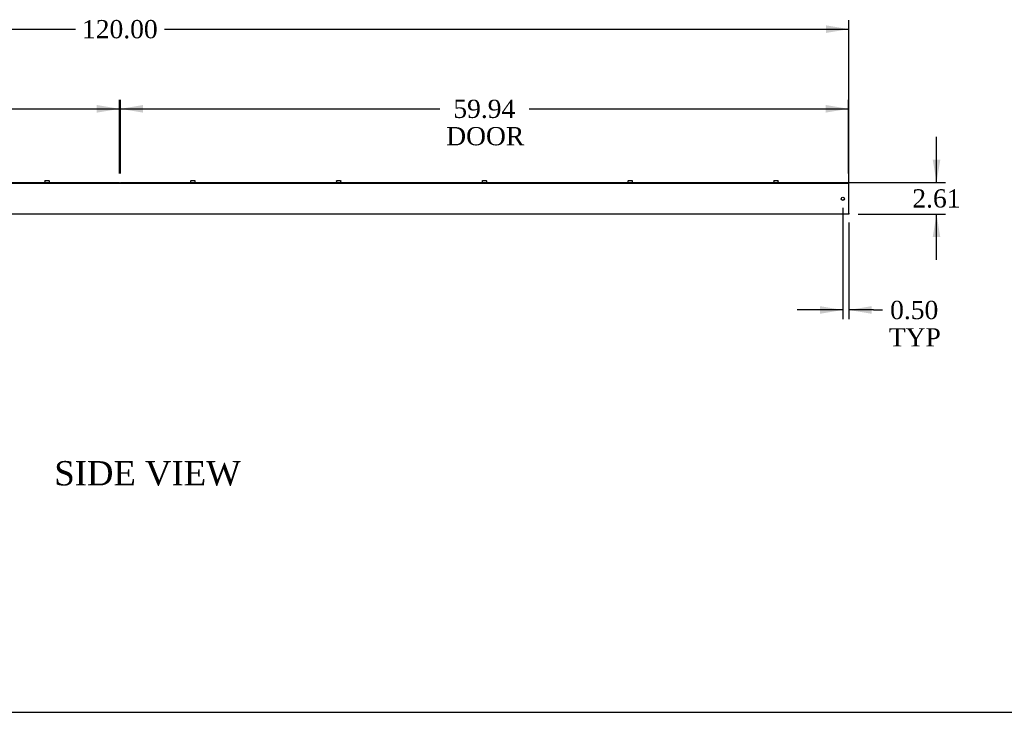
# Model space of a CAD drawing. Header units: inches. Extents: x 1 to 299, y -2 to 199.
# Tile 3 of 8: x 137 to 218, y 1 to 58. Entities that reach past the tile are written whole.
import ezdxf
from ezdxf.enums import TextEntityAlignment as Align

# ---------------------------------------------------------------- set-up
doc = ezdxf.new("R2010")
doc.units = ezdxf.units.IN
doc.header["$MEASUREMENT"] = 0
for name, color, linetype in [('COM56305-1', 7, 'Continuous'), ('COM56308-1', 7, 'Continuous'), ('Default', 7, 'Continuous'), ('SCS19515', 7, 'Continuous')]:
    doc.layers.add(name, color=color, linetype=linetype)
doc.styles.add('SEACAD_Times_New_Roman', font='times.ttf')
doc.dimstyles.new('HAMMOND_(STH_-_300x200)', dxfattribs={"dimtxt": 1.5, "dimasz": 1.875, "dimexe": 0.75, "dimexo": 0.75, "dimgap": 0.375, "dimtad": 0, "dimtih": 1, "dimtoh": 1, "dimzin": 0, "dimdsep": 46, "dimtxsty": 'SEACAD_Times_New_Roman', "dimblk1": '_SE_FILLED', "dimblk2": '_SE_FILLED', "dimsah": 1, "dimcen": 0.75, "dimadec": 0, "dimazin": 0, "dimtfac": 0.8, "dimtofl": 0, "dimtmove": 1, "dimatfit": 3, "dimfxl": 1, "dimtolj": 1, "dimtzin": 0, "dimarcsym": 0})

# ---------------------------------------------------------------- blocks, each defined once
blk = doc.blocks.new('SE1')
at = {"layer": 'COM56305-1', "color": 7, "linetype": 'Continuous'}
for p, q in [((85.571, 44.102), (85.603, 44.102)), ((85.571, 44.102), (85.571, 44.016)), ((85.571, 44.016), (85.571, 41.631)), ((145.54, 44.102), (145.603, 44.102)), ((205.54, 44.102), (205.571, 44.102)), ((205.571, 44.016), (205.571, 44.102)), ((205.571, 41.631), (205.571, 44.016)), ((85.571, 41.545), (85.571, 41.631)), ((205.571, 41.545), (85.571, 41.545)), ((205.571, 41.631), (205.571, 41.545))]:
    blk.add_line(p, q, dxfattribs=at)
for centre in [(86.071, 42.824), (205.071, 42.824)]:
    blk.add_circle(centre, 0.133, dxfattribs=at)
at = {"layer": 'COM56308-1', "color": 7, "linetype": 'Continuous'}
for p, q in [((85.603, 44.159), (145.54, 44.159)), ((85.603, 44.102), (85.603, 44.159)), ((85.603, 44.102), (145.54, 44.102)), ((145.54, 44.102), (145.54, 44.159)), ((145.603, 44.159), (205.54, 44.159)), ((145.603, 44.102), (145.603, 44.159)), ((145.603, 44.102), (205.54, 44.102)), ((205.54, 44.102), (205.54, 44.159))]:
    blk.add_line(p, q, dxfattribs=at)
at = {"layer": 'SCS19515', "color": 7, "linetype": 'Continuous'}
for p, q in [((91.384, 44.244), (91.384, 44.184)), ((91.388, 44.259), (91.385, 44.259)), ((91.479, 44.334), (91.664, 44.334)), ((91.755, 44.259), (91.758, 44.259)), ((91.759, 44.184), (91.759, 44.244)), ((103.384, 44.244), (103.384, 44.184)), ((103.388, 44.259), (103.385, 44.259)), ((103.479, 44.334), (103.664, 44.334)), ((103.755, 44.259), (103.758, 44.259)), ((103.759, 44.184), (103.759, 44.244)), ((115.384, 44.244), (115.384, 44.184)), ((115.388, 44.259), (115.385, 44.259)), ((115.479, 44.334), (115.664, 44.334)), ((115.755, 44.259), (115.758, 44.259)), ((115.759, 44.184), (115.759, 44.244)), ((127.384, 44.244), (127.384, 44.184)), ((127.388, 44.259), (127.385, 44.259)), ((127.479, 44.334), (127.664, 44.334)), ((127.755, 44.259), (127.758, 44.259)), ((127.759, 44.184), (127.759, 44.244)), ((139.384, 44.244), (139.384, 44.184)), ((139.388, 44.259), (139.385, 44.259)), ((139.479, 44.334), (139.664, 44.334)), ((139.755, 44.259), (139.758, 44.259)), ((139.759, 44.184), (139.759, 44.244)), ((151.384, 44.244), (151.384, 44.184)), ((151.388, 44.259), (151.385, 44.259)), ((151.479, 44.334), (151.664, 44.334)), ((151.755, 44.259), (151.758, 44.259)), ((151.759, 44.184), (151.759, 44.244)), ((163.384, 44.244), (163.384, 44.184)), ((163.388, 44.259), (163.385, 44.259)), ((163.479, 44.334), (163.664, 44.334)), ((163.755, 44.259), (163.758, 44.259)), ((163.759, 44.184), (163.759, 44.244)), ((175.384, 44.244), (175.384, 44.184)), ((175.388, 44.259), (175.385, 44.259)), ((175.479, 44.334), (175.664, 44.334)), ((175.755, 44.259), (175.758, 44.259)), ((175.759, 44.184), (175.759, 44.244)), ((187.384, 44.244), (187.384, 44.184)), ((187.388, 44.259), (187.385, 44.259)), ((187.479, 44.334), (187.664, 44.334)), ((187.755, 44.259), (187.758, 44.259)), ((187.759, 44.184), (187.759, 44.244)), ((199.384, 44.244), (199.384, 44.184)), ((199.388, 44.259), (199.385, 44.259)), ((199.479, 44.334), (199.664, 44.334)), ((199.755, 44.259), (199.758, 44.259)), ((199.759, 44.184), (199.759, 44.244))]:
    blk.add_line(p, q, dxfattribs=at)
for centre, radius, start, end in [((91.474, 44.244), 0.09, 170.40593, 180), ((91.409, 44.184), 0.025, 180, 270), ((91.734, 44.184), 0.025, 270, 0), ((91.669, 44.244), 0.09, 0, 9.59407), ((103.474, 44.244), 0.09, 170.40593, 180), ((103.409, 44.184), 0.025, 180, 270), ((103.734, 44.184), 0.025, 270, 0), ((103.669, 44.244), 0.09, 0, 9.59407), ((115.474, 44.244), 0.09, 170.40593, 180), ((115.409, 44.184), 0.025, 180, 270), ((115.734, 44.184), 0.025, 270, 0), ((115.669, 44.244), 0.09, 0, 9.59407), ((127.474, 44.244), 0.09, 170.40593, 180), ((127.409, 44.184), 0.025, 180, 270), ((127.734, 44.184), 0.025, 270, 0), ((127.669, 44.244), 0.09, 0, 9.59407), ((139.474, 44.244), 0.09, 170.40593, 180), ((139.409, 44.184), 0.025, 180, 270), ((139.734, 44.184), 0.025, 270, 0), ((139.669, 44.244), 0.09, 0, 9.59407), ((151.474, 44.244), 0.09, 170.40593, 180), ((151.409, 44.184), 0.025, 180, 270), ((151.734, 44.184), 0.025, 270, 0), ((151.669, 44.244), 0.09, 0, 9.59407), ((163.474, 44.244), 0.09, 170.40593, 180), ((163.409, 44.184), 0.025, 180, 270), ((163.734, 44.184), 0.025, 270, 0), ((163.669, 44.244), 0.09, 0, 9.59407), ((175.474, 44.244), 0.09, 170.40593, 180), ((175.409, 44.184), 0.025, 180, 270), ((175.734, 44.184), 0.025, 270, 0), ((175.669, 44.244), 0.09, 0, 9.59407), ((187.474, 44.244), 0.09, 170.40593, 180), ((187.409, 44.184), 0.025, 180, 270), ((187.734, 44.184), 0.025, 270, 0), ((187.669, 44.244), 0.09, 0, 9.59407), ((199.474, 44.244), 0.09, 170.40593, 180), ((199.409, 44.184), 0.025, 180, 270), ((199.734, 44.184), 0.025, 270, 0), ((199.669, 44.244), 0.09, 0, 9.59407)]:
    blk.add_arc(centre, radius, start, end, dxfattribs=at)
for points in [[(91.388, 44.259), (91.389, 44.264), (91.39, 44.27), (91.394, 44.28), (91.396, 44.285), (91.401, 44.294), (91.404, 44.298), (91.411, 44.306), (91.415, 44.31), (91.423, 44.317), (91.428, 44.32), (91.437, 44.325), (91.442, 44.327), (91.452, 44.331), (91.458, 44.332), (91.468, 44.334), (91.473, 44.334), (91.479, 44.334)], [(91.664, 44.334), (91.67, 44.334), (91.675, 44.334), (91.686, 44.332), (91.691, 44.331), (91.701, 44.327), (91.706, 44.325), (91.715, 44.32), (91.719, 44.317), (91.728, 44.31), (91.732, 44.306), (91.739, 44.298), (91.742, 44.294), (91.747, 44.285), (91.749, 44.28), (91.753, 44.27), (91.754, 44.264), (91.755, 44.259)], [(103.388, 44.259), (103.389, 44.264), (103.39, 44.27), (103.394, 44.28), (103.396, 44.285), (103.401, 44.294), (103.404, 44.298), (103.411, 44.306), (103.415, 44.31), (103.423, 44.317), (103.428, 44.32), (103.437, 44.325), (103.442, 44.327), (103.452, 44.331), (103.458, 44.332), (103.468, 44.334), (103.473, 44.334), (103.479, 44.334)], [(103.664, 44.334), (103.67, 44.334), (103.675, 44.334), (103.686, 44.332), (103.691, 44.331), (103.701, 44.327), (103.706, 44.325), (103.715, 44.32), (103.719, 44.317), (103.728, 44.31), (103.732, 44.306), (103.739, 44.298), (103.742, 44.294), (103.747, 44.285), (103.749, 44.28), (103.753, 44.27), (103.754, 44.264), (103.755, 44.259)], [(115.388, 44.259), (115.389, 44.264), (115.39, 44.27), (115.394, 44.28), (115.396, 44.285), (115.401, 44.294), (115.404, 44.298), (115.411, 44.306), (115.415, 44.31), (115.423, 44.317), (115.428, 44.32), (115.437, 44.325), (115.442, 44.327), (115.452, 44.331), (115.458, 44.332), (115.468, 44.334), (115.473, 44.334), (115.479, 44.334)], [(115.664, 44.334), (115.67, 44.334), (115.675, 44.334), (115.686, 44.332), (115.691, 44.331), (115.701, 44.327), (115.706, 44.325), (115.715, 44.32), (115.719, 44.317), (115.728, 44.31), (115.732, 44.306), (115.739, 44.298), (115.742, 44.294), (115.747, 44.285), (115.749, 44.28), (115.753, 44.27), (115.754, 44.264), (115.755, 44.259)], [(127.388, 44.259), (127.389, 44.264), (127.39, 44.27), (127.394, 44.28), (127.396, 44.285), (127.401, 44.294), (127.404, 44.298), (127.411, 44.306), (127.415, 44.31), (127.423, 44.317), (127.428, 44.32), (127.437, 44.325), (127.442, 44.327), (127.452, 44.331), (127.458, 44.332), (127.468, 44.334), (127.473, 44.334), (127.479, 44.334)], [(127.664, 44.334), (127.67, 44.334), (127.675, 44.334), (127.686, 44.332), (127.691, 44.331), (127.701, 44.327), (127.706, 44.325), (127.715, 44.32), (127.719, 44.317), (127.728, 44.31), (127.732, 44.306), (127.739, 44.298), (127.742, 44.294), (127.747, 44.285), (127.749, 44.28), (127.753, 44.27), (127.754, 44.264), (127.755, 44.259)], [(139.388, 44.259), (139.389, 44.264), (139.39, 44.27), (139.394, 44.28), (139.396, 44.285), (139.401, 44.294), (139.404, 44.298), (139.411, 44.306), (139.415, 44.31), (139.423, 44.317), (139.428, 44.32), (139.437, 44.325), (139.442, 44.327), (139.452, 44.331), (139.458, 44.332), (139.468, 44.334), (139.473, 44.334), (139.479, 44.334)], [(139.664, 44.334), (139.67, 44.334), (139.675, 44.334), (139.686, 44.332), (139.691, 44.331), (139.701, 44.327), (139.706, 44.325), (139.715, 44.32), (139.719, 44.317), (139.728, 44.31), (139.732, 44.306), (139.739, 44.298), (139.742, 44.294), (139.747, 44.285), (139.749, 44.28), (139.753, 44.27), (139.754, 44.264), (139.755, 44.259)], [(151.388, 44.259), (151.389, 44.264), (151.39, 44.27), (151.394, 44.28), (151.396, 44.285), (151.401, 44.294), (151.404, 44.298), (151.411, 44.306), (151.415, 44.31), (151.423, 44.317), (151.428, 44.32), (151.437, 44.325), (151.442, 44.327), (151.452, 44.331), (151.458, 44.332), (151.468, 44.334), (151.473, 44.334), (151.479, 44.334)], [(151.664, 44.334), (151.67, 44.334), (151.675, 44.334), (151.686, 44.332), (151.691, 44.331), (151.701, 44.327), (151.706, 44.325), (151.715, 44.32), (151.719, 44.317), (151.728, 44.31), (151.732, 44.306), (151.739, 44.298), (151.742, 44.294), (151.747, 44.285), (151.749, 44.28), (151.753, 44.27), (151.754, 44.264), (151.755, 44.259)], [(163.388, 44.259), (163.389, 44.264), (163.39, 44.27), (163.394, 44.28), (163.396, 44.285), (163.401, 44.294), (163.404, 44.298), (163.411, 44.306), (163.415, 44.31), (163.423, 44.317), (163.428, 44.32), (163.437, 44.325), (163.442, 44.327), (163.452, 44.331), (163.458, 44.332), (163.468, 44.334), (163.473, 44.334), (163.479, 44.334)], [(163.664, 44.334), (163.67, 44.334), (163.675, 44.334), (163.686, 44.332), (163.691, 44.331), (163.701, 44.327), (163.706, 44.325), (163.715, 44.32), (163.719, 44.317), (163.728, 44.31), (163.732, 44.306), (163.739, 44.298), (163.742, 44.294), (163.747, 44.285), (163.749, 44.28), (163.753, 44.27), (163.754, 44.264), (163.755, 44.259)], [(175.388, 44.259), (175.389, 44.264), (175.39, 44.27), (175.394, 44.28), (175.396, 44.285), (175.401, 44.294), (175.404, 44.298), (175.411, 44.306), (175.415, 44.31), (175.423, 44.317), (175.428, 44.32), (175.437, 44.325), (175.442, 44.327), (175.452, 44.331), (175.458, 44.332), (175.468, 44.334), (175.473, 44.334), (175.479, 44.334)], [(175.664, 44.334), (175.67, 44.334), (175.675, 44.334), (175.686, 44.332), (175.691, 44.331), (175.701, 44.327), (175.706, 44.325), (175.715, 44.32), (175.719, 44.317), (175.728, 44.31), (175.732, 44.306), (175.739, 44.298), (175.742, 44.294), (175.747, 44.285), (175.749, 44.28), (175.753, 44.27), (175.754, 44.264), (175.755, 44.259)], [(187.388, 44.259), (187.389, 44.264), (187.39, 44.27), (187.394, 44.28), (187.396, 44.285), (187.401, 44.294), (187.404, 44.298), (187.411, 44.306), (187.415, 44.31), (187.423, 44.317), (187.428, 44.32), (187.437, 44.325), (187.442, 44.327), (187.452, 44.331), (187.458, 44.332), (187.468, 44.334), (187.473, 44.334), (187.479, 44.334)], [(187.664, 44.334), (187.67, 44.334), (187.675, 44.334), (187.686, 44.332), (187.691, 44.331), (187.701, 44.327), (187.706, 44.325), (187.715, 44.32), (187.719, 44.317), (187.728, 44.31), (187.732, 44.306), (187.739, 44.298), (187.742, 44.294), (187.747, 44.285), (187.749, 44.28), (187.753, 44.27), (187.754, 44.264), (187.755, 44.259)], [(199.388, 44.259), (199.389, 44.264), (199.39, 44.27), (199.394, 44.28), (199.396, 44.285), (199.401, 44.294), (199.404, 44.298), (199.411, 44.306), (199.415, 44.31), (199.423, 44.317), (199.428, 44.32), (199.437, 44.325), (199.442, 44.327), (199.452, 44.331), (199.458, 44.332), (199.468, 44.334), (199.473, 44.334), (199.479, 44.334)], [(199.664, 44.334), (199.67, 44.334), (199.675, 44.334), (199.686, 44.332), (199.691, 44.331), (199.701, 44.327), (199.706, 44.325), (199.715, 44.32), (199.719, 44.317), (199.728, 44.31), (199.732, 44.306), (199.739, 44.298), (199.742, 44.294), (199.747, 44.285), (199.749, 44.28), (199.753, 44.27), (199.754, 44.264), (199.755, 44.259)]]:
    blk.add_open_spline(points, degree=3, knots=[0, 0, 0, 0, 0.125, 0.125, 0.25, 0.25, 0.375, 0.375, 0.5, 0.5, 0.625, 0.625, 0.75, 0.75, 0.875, 0.875, 1, 1, 1, 1], dxfattribs=at)
blk = doc.blocks.new('DMBLK1566')
at = {"layer": 'Default', "linetype": 'Continuous', "transparency": 16777216}
for points in [[(87.446, 50.535), (85.571, 50.223), (87.446, 49.91)], [(143.665, 50.535), (143.665, 49.91), (145.54, 50.223)]]:
    blk.add_hatch(color=7, dxfattribs=at).paths.add_polyline_path(points)
at = {"layer": 'Default', "color": 7, "linetype": 'Continuous', "transparency": 16777216}
for p, q in [((85.571, 44.766), (85.571, 50.973)), ((145.54, 44.909), (145.54, 50.973)), ((85.571, 50.223), (111.885, 50.223)), ((119.227, 50.223), (145.54, 50.223))]:
    blk.add_line(p, q, dxfattribs=at)
at = {"layer": 'Default', "color": 7, "linetype": 'Continuous', "transparency": 16777216, "style": 'SEACAD_Times_New_Roman'}
for s, p in [('59.97', (112.997, 50.973)), ('DOOR', (112.41, 48.723))]:
    blk.add_text(s, height=1.5, dxfattribs=at).set_placement(p, align=Align.TOP_LEFT)
blk = doc.blocks.new('_SE_FILLED')
at = {"color": 0}
blk.add_line((0, 0), (-1, 0), dxfattribs=at)
blk.add_solid([(0, 0), (-1, -0.1665), (-1, 0.1665), (0, 0)], dxfattribs=at)
blk = doc.blocks.new('DMBLK1567')
at = {"layer": 'Default', "linetype": 'Continuous', "transparency": 16777216}
for points in [[(213.096, 46.034), (212.471, 46.034), (212.784, 44.159)], [(213.096, 39.67), (212.784, 41.545), (212.471, 39.67)]]:
    blk.add_hatch(color=7, dxfattribs=at).paths.add_polyline_path(points)
at = {"layer": 'Default', "color": 7, "linetype": 'Continuous', "transparency": 16777216}
for p, q in [((212.784, 44.159), (212.784, 47.909)), ((146.29, 44.159), (213.534, 44.159)), ((206.321, 41.545), (213.534, 41.545)), ((212.784, 37.795), (212.784, 41.545))]:
    blk.add_line(p, q, dxfattribs=at)
at = {"layer": 'Default', "color": 7, "linetype": 'Continuous', "transparency": 16777216, "style": 'SEACAD_Times_New_Roman'}
blk.add_text('2.61', height=1.5, dxfattribs=at).set_placement((210.793, 43.602), align=Align.TOP_LEFT)
blk = doc.blocks.new('DMBLK1580')
at = {"layer": 'Default', "linetype": 'Continuous', "transparency": 16777216}
for points in [[(147.478, 50.535), (145.603, 50.223), (147.478, 49.91)], [(203.665, 50.535), (203.665, 49.91), (205.54, 50.223)]]:
    blk.add_hatch(color=7, dxfattribs=at).paths.add_polyline_path(points)
at = {"layer": 'Default', "color": 7, "linetype": 'Continuous', "transparency": 16777216}
for p, q in [((145.603, 44.909), (145.603, 50.973)), ((205.54, 44.909), (205.54, 50.973)), ((145.603, 50.223), (171.901, 50.223)), ((179.242, 50.223), (205.54, 50.223))]:
    blk.add_line(p, q, dxfattribs=at)
at = {"layer": 'Default', "color": 7, "linetype": 'Continuous', "transparency": 16777216, "style": 'SEACAD_Times_New_Roman'}
for s, p in [('59.94', (173.012, 50.973)), ('DOOR', (172.426, 48.723))]:
    blk.add_text(s, height=1.5, dxfattribs=at).set_placement(p, align=Align.TOP_LEFT)
blk = doc.blocks.new('DMBLK1581')
at = {"layer": 'Default', "linetype": 'Continuous', "transparency": 16777216}
for points in [[(87.446, 57.093), (85.571, 56.78), (87.446, 56.468)], [(203.696, 57.093), (203.696, 56.468), (205.571, 56.78)]]:
    blk.add_hatch(color=7, dxfattribs=at).paths.add_polyline_path(points)
at = {"layer": 'Default', "color": 7, "linetype": 'Continuous', "transparency": 16777216}
for p, q in [((85.571, 44.766), (85.571, 57.53)), ((85.571, 56.78), (141.919, 56.78)), ((149.224, 56.78), (205.571, 56.78)), ((205.571, 43.574), (205.571, 57.53))]:
    blk.add_line(p, q, dxfattribs=at)
at = {"layer": 'Default', "color": 7, "linetype": 'Continuous', "transparency": 16777216, "style": 'SEACAD_Times_New_Roman'}
blk.add_text('120.00', height=1.5, dxfattribs=at).set_placement((142.444, 57.53), align=Align.TOP_LEFT)
blk = doc.blocks.new('DMBLK1585')
at = {"layer": 'Default', "linetype": 'Continuous', "transparency": 16777216}
for points in [[(203.196, 33.358), (205.071, 33.671), (203.196, 33.983)], [(207.446, 33.358), (207.446, 33.983), (205.571, 33.671)]]:
    blk.add_hatch(color=7, dxfattribs=at).paths.add_polyline_path(points)
at = {"layer": 'Default', "color": 7, "linetype": 'Continuous', "transparency": 16777216}
for p, q in [((205.071, 42.074), (205.071, 32.921)), ((205.571, 40.881), (205.571, 32.921)), ((205.071, 33.671), (201.321, 33.671)), ((207.584, 33.671), (205.571, 33.671)), ((207.584, 33.671), (208.334, 33.671))]:
    blk.add_line(p, q, dxfattribs=at)
at = {"layer": 'Default', "color": 7, "linetype": 'Continuous', "transparency": 16777216, "style": 'SEACAD_Times_New_Roman'}
for s, p in [('0.50', (208.965, 34.421)), ('TYP', (208.859, 32.171))]:
    blk.add_text(s, height=1.5, dxfattribs=at).set_placement(p, align=Align.TOP_LEFT)
blk = doc.blocks.new('BORDER')
at = {"layer": 'Default', "color": 7, "linetype": 'Continuous'}
blk.add_line((-41.86, 0), (0, 0), dxfattribs=at)

msp = doc.modelspace()

# ---------------------------------------------------------------- block references
at = {"layer": 'Default', "color": 7, "xscale": 7.12, "yscale": 7.12, "zscale": 7.12}
msp.add_blockref('BORDER', (299.411, 0.564), dxfattribs=at)
at = {"layer": 'Default'}
msp.add_blockref('SE1', (0, 0), dxfattribs=at)

# ---------------------------------------------------------------- texts
at = {"layer": 'Default', "color": 7, "linetype": 'Continuous', "style": 'SEACAD_Times_New_Roman'}
msp.add_text('SIDE VIEW', height=2, dxfattribs=at).set_placement((140.166, 21.237), align=Align.TOP_LEFT)

# ---------------------------------------------------------------- dimensions: what is measured, and where the dimension line sits
at = {"layer": 'Default', "color": 7, "linetype": 'Continuous'}
dim = msp.add_linear_dim(base=(205.571, 56.78), p1=(85.571, 41.631), p2=(205.571, 42.824), text='\\A1;<>', dimstyle='HAMMOND_(STH_-_300x200)', override={"dimtmove": 0}, dxfattribs=at)
dim.commit()
dim.dimension.update_dxf_attribs({"geometry": 'DMBLK1581', "text_midpoint": (145.571, 56.78), "dimtype": 160})
for base, p1, p2, angle, text, picture, middle, dimtype in [((85.571, 50.223), (85.571, 44.016), (145.54, 44.159), 0.13663, '\\A1;<>\\PDOOR', 'DMBLK1566', (115.556, 50.223), 161), ((145.603, 50.223), (145.603, 44.159), (205.54, 44.159), 0, '\\A1;<>\\PDOOR', 'DMBLK1580', (175.571, 50.223), 161), ((212.784, 44.159), (205.571, 41.545), (145.54, 44.159), 90, '\\A1;<>', 'DMBLK1567', (212.784, 42.852), 160)]:
    dim = msp.add_linear_dim(base=base, p1=p1, p2=p2, angle=angle, text=text, dimstyle='HAMMOND_(STH_-_300x200)', override={"dimtmove": 0}, dxfattribs=at)
    dim.commit()
    dim.dimension.update_dxf_attribs({"geometry": picture, "text_midpoint": middle, "dimtype": dimtype})
dim = msp.add_linear_dim(base=(205.071, 33.671), p1=(205.571, 41.631), p2=(205.071, 42.824), text='\\A1;<>\\PTYP', dimstyle='HAMMOND_(STH_-_300x200)', dxfattribs=at)
dim.commit()
dim.dimension.update_dxf_attribs({"geometry": 'DMBLK1585', "text_midpoint": (208.334, 33.671), "dimtype": 160})

doc.saveas('drawing.dxf')
